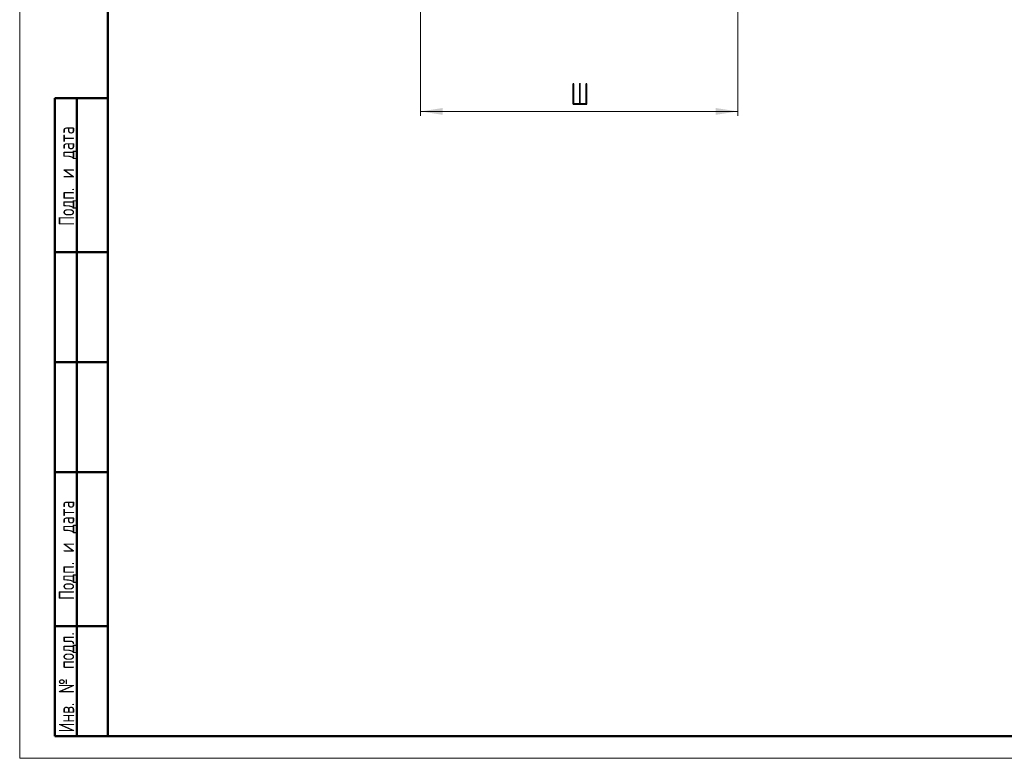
# Model space of a CAD drawing. Header units: millimetres. Extents: x 0 to 594, y 0 to 420.
# Tile 1 of 12: x 0 to 224, y 0 to 168. Entities that reach past the tile are written whole.
import ezdxf

# ---------------------------------------------------------------- set-up
doc = ezdxf.new("R2010")
doc.units = ezdxf.units.MM
doc.linetypes.add('SLD-Сплошная', pattern=[0])
doc.styles.add('SLDTEXTSTYLE0', font='TXT', dxfattribs={"width": 0.7, "bigfont": 'bigfont'})
doc.styles.add('SLDTEXTSTYLE1', font='TXT', dxfattribs={"width": 0.7})
doc.dimstyles.new('SLDDIMSTYLE0', dxfattribs={"dimtxt": 5, "dimasz": 5, "dimexe": 0, "dimexo": 0.0625, "dimgap": 1.25, "dimtad": 2, "dimdec": 1, "dimrnd": 1e-09, "dimzin": 12, "dimdsep": 46, "dimtxsty": 'SLDTEXTSTYLE1', "dimsah": 1, "dimcen": 0.09, "dimadec": 0, "dimazin": 3, "dimtfac": 1, "dimtdec": 3, "dimtofl": 0, "dimtmove": 0, "dimatfit": 3, "dimfxl": 0, "dimfrac": 2, "dimtolj": 1, "dimtzin": 12, "dimarcsym": 0})

# ---------------------------------------------------------------- blocks, each defined once
blk = doc.blocks.new('_D_1')
at = {"color": 7, "linetype": 'SLD-Сплошная', "lineweight": 0}
for p, q in [((163.07, 178.63), (163.07, 145.96)), ((91.06, 176.64), (91.06, 145.96)), ((91.06, 146.96), (163.07, 146.96))]:
    blk.add_line(p, q, dxfattribs=at)
at = {"color": 7, "linetype": 'SLD-Сплошная', "lineweight": 18}
for points in [[(91.06, 146.96), (96.06, 146.19), (96.06, 147.73)], [(163.07, 146.96), (158.07, 147.73), (158.07, 146.19)]]:
    blk.add_solid(points, dxfattribs=at)
at = {"color": 7, "linetype": 'SLD-Сплошная', "lineweight": 18, "insert": (125.11, 153.41), "char_height": 5, "attachment_point": 1, "style": 'SLDTEXTSTYLE0'}
blk.add_mtext('Ш', dxfattribs=at)

msp = doc.modelspace()

# ---------------------------------------------------------------- linework, layer by layer
at = {"color": 7, "linetype": 'SLD-Сплошная', "lineweight": 18}
for p, q in [((0, 420), (0, 0)), ((0, 0), (594, 0))]:
    msp.add_line(p, q, dxfattribs=at)
at = {"color": 7, "linetype": 'SLD-Сплошная', "lineweight": 50}
for p, q in [((20, 415), (20, 5)), ((8, 5), (8, 150)), ((8, 150), (20, 150)), ((13, 5), (13, 150)), ((20, 115), (8, 115)), ((20, 90), (8, 90)), ((20, 65), (8, 65)), ((8, 30), (20, 30)), ((8, 5), (20, 5)), ((20, 5), (589, 5))]:
    msp.add_line(p, q, dxfattribs=at)
at = {"color": 7, "linetype": 'SLD-Сплошная', "lineweight": 25}
msp.add_line((20, 292), (20, 5), dxfattribs=at)
msp.add_line((20, 292), (20, 5), dxfattribs=at)

# ---------------------------------------------------------------- texts
at = {"color": 7, "linetype": 'Continuous', "lineweight": 0, "char_height": 3.5, "attachment_point": 2, "rotation": 90, "style": 'SLDTEXTSTYLE0'}
for s, insert in [('Подп. и дата', (8.88, 132.26)), ('Подп. и дата', (8.88, 47.26)), ('Инв. № подл.', (8.88, 17.26))]:
    msp.add_mtext(s, dxfattribs=dict(at, insert=insert))

# ---------------------------------------------------------------- dimensions: what is measured, and where the dimension line sits
at = {"color": 7, "linetype": 'SLD-Сплошная', "lineweight": 18}
dim = msp.add_linear_dim(base=(163.07, 146.96), p1=(91.06, 176.65), p2=(163.07, 178.64), text='Ш', dimstyle='SLDDIMSTYLE0', dxfattribs=at)
dim.commit()
dim.dimension.update_dxf_attribs({"geometry": '_D_1', "text_midpoint": (127.07, 146.96), "dimtype": 160})

doc.saveas('drawing.dxf')
